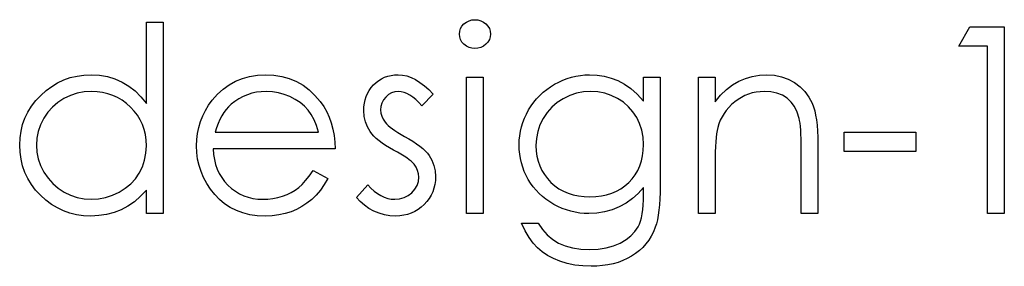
# Model space of a CAD drawing. Header units: inches. Extents: x 370 to 474, y 80 to 168.
# Tile 102 of 170: x 432.271 to 432.999, y 85.035 to 85.217. Entities that reach past the tile are written whole.
import ezdxf

# ---------------------------------------------------------------- set-up
doc = ezdxf.new("R2010")
doc.units = ezdxf.units.IN
doc.header["$LTSCALE"] = 0.5
doc.header["$MEASUREMENT"] = 0

msp = doc.modelspace()

# ---------------------------------------------------------------- linework, layer by layer
at = {"color": 7, "linetype": 'Continuous'}
for p, q in [((432.60159, 85.21514), (432.60355, 85.21613)), ((432.60355, 85.21613), (432.60562, 85.21671)), ((432.60562, 85.21671), (432.60789, 85.2169)), ((432.60788, 85.2169), (432.61018, 85.21671)), ((432.61018, 85.21671), (432.6123, 85.21613)), ((432.6123, 85.21613), (432.61426, 85.21514)), ((432.36503, 85.15502), (432.36503, 85.21514)), ((432.36503, 85.21514), (432.36503, 85.21514)), ((432.36503, 85.21514), (432.3774, 85.21514)), ((432.3774, 85.21514), (432.3774, 85.07381)), ((432.59668, 85.20837), (432.59731, 85.21033)), ((432.59731, 85.21033), (432.59836, 85.21216)), ((432.59836, 85.21216), (432.59983, 85.21378)), ((432.59983, 85.21378), (432.60159, 85.21514)), ((432.61426, 85.21514), (432.61603, 85.21378)), ((432.61603, 85.21378), (432.61752, 85.21216)), ((432.61752, 85.21216), (432.61857, 85.21033)), ((432.61857, 85.21033), (432.6192, 85.20837)), ((432.96568, 85.19747), (432.97377, 85.2116)), ((432.97377, 85.2116), (432.99924, 85.2116)), ((432.99924, 85.2116), (432.99924, 85.2116)), ((432.99924, 85.2116), (432.99924, 85.07381)), ((432.59646, 85.20625), (432.59668, 85.20837)), ((432.59668, 85.20418), (432.59646, 85.20625)), ((432.59646, 85.20625), (432.59646, 85.20625)), ((432.59731, 85.20225), (432.59668, 85.20418)), ((432.59836, 85.20045), (432.59731, 85.20225)), ((432.61857, 85.20225), (432.61752, 85.20045)), ((432.6192, 85.20418), (432.61857, 85.20225)), ((432.6192, 85.20837), (432.61942, 85.20625)), ((432.61942, 85.20625), (432.6192, 85.20418)), ((432.61942, 85.20625), (432.61942, 85.20625)), ((432.59983, 85.19882), (432.59836, 85.20045)), ((432.60159, 85.19747), (432.59983, 85.19882)), ((432.60355, 85.19648), (432.60159, 85.19747)), ((432.60562, 85.1959), (432.60355, 85.19648)), ((432.60789, 85.1957), (432.60562, 85.1959)), ((432.61018, 85.1959), (432.60789, 85.1957)), ((432.60789, 85.1957), (432.60789, 85.1957)), ((432.6123, 85.19648), (432.61018, 85.1959)), ((432.61426, 85.19747), (432.6123, 85.19648)), ((432.61603, 85.19882), (432.61426, 85.19747)), ((432.61752, 85.20045), (432.61603, 85.19882)), ((432.98688, 85.19747), (432.96568, 85.19747)), ((432.96568, 85.19747), (432.96568, 85.19747)), ((432.98688, 85.07381), (432.98688, 85.19747)), ((432.98688, 85.19747), (432.98688, 85.19747)), ((432.29945, 85.17034), (432.30403, 85.17246)), ((432.30403, 85.17246), (432.3088, 85.17415)), ((432.3088, 85.17415), (432.31377, 85.17533)), ((432.31377, 85.17533), (432.31893, 85.17602)), ((432.31893, 85.17602), (432.32429, 85.17627)), ((432.32429, 85.17627), (432.32429, 85.17627)), ((432.32429, 85.17627), (432.33045, 85.17594)), ((432.33045, 85.17594), (432.3363, 85.17495)), ((432.3363, 85.17495), (432.34185, 85.17326)), ((432.34185, 85.17326), (432.34709, 85.17094)), ((432.43092, 85.17158), (432.436, 85.17362)), ((432.436, 85.17362), (432.44138, 85.17511)), ((432.44138, 85.17511), (432.44707, 85.17597)), ((432.44707, 85.17597), (432.45309, 85.17627)), ((432.45309, 85.17627), (432.45309, 85.17627)), ((432.45309, 85.17627), (432.45927, 85.17597)), ((432.45927, 85.17597), (432.46515, 85.17503)), ((432.46515, 85.17503), (432.4707, 85.17348)), ((432.4707, 85.17348), (432.47591, 85.17133)), ((432.53686, 85.17202), (432.53896, 85.17332)), ((432.53896, 85.17332), (432.54117, 85.17439)), ((432.54117, 85.17439), (432.54351, 85.17522)), ((432.54351, 85.17522), (432.54597, 85.1758)), ((432.54597, 85.1758), (432.54854, 85.17616)), ((432.54854, 85.17616), (432.55124, 85.17627)), ((432.55124, 85.17627), (432.55124, 85.17627)), ((432.55124, 85.17627), (432.55445, 85.17605)), ((432.55445, 85.17605), (432.55765, 85.17539)), ((432.55765, 85.17539), (432.56088, 85.17426)), ((432.56088, 85.17426), (432.56411, 85.17268)), ((432.56411, 85.17268), (432.56731, 85.17067)), ((432.60176, 85.1745), (432.61412, 85.1745)), ((432.60176, 85.07381), (432.60176, 85.1745)), ((432.61412, 85.1745), (432.61412, 85.1745)), ((432.61412, 85.1745), (432.61412, 85.07381)), ((432.66985, 85.17092), (432.67297, 85.17235)), ((432.67297, 85.17235), (432.67615, 85.17354)), ((432.67615, 85.17354), (432.67935, 85.17453)), ((432.67935, 85.17453), (432.68261, 85.17528)), ((432.68261, 85.17528), (432.68592, 85.17583)), ((432.68592, 85.17583), (432.68926, 85.17616)), ((432.68926, 85.17616), (432.69263, 85.17627)), ((432.69263, 85.17627), (432.69263, 85.17627)), ((432.69263, 85.17627), (432.69818, 85.17599)), ((432.69818, 85.17599), (432.70353, 85.17519)), ((432.70353, 85.17519), (432.70869, 85.17387)), ((432.70869, 85.17387), (432.71366, 85.17199)), ((432.73248, 85.1745), (432.74485, 85.1745)), ((432.73249, 85.15689), (432.73249, 85.1745)), ((432.74485, 85.1745), (432.74485, 85.1745)), ((432.74485, 85.1745), (432.74485, 85.09459)), ((432.77312, 85.1745), (432.78548, 85.1745)), ((432.77312, 85.07381), (432.77312, 85.1745)), ((432.78548, 85.1745), (432.78548, 85.1745)), ((432.78548, 85.1745), (432.78548, 85.15634)), ((432.80296, 85.17152), (432.80784, 85.17359)), ((432.80784, 85.17359), (432.81295, 85.17508)), ((432.81295, 85.17508), (432.81828, 85.17597)), ((432.81828, 85.17597), (432.8238, 85.17627)), ((432.8238, 85.17627), (432.8238, 85.17627)), ((432.8238, 85.17627), (432.82937, 85.17591)), ((432.82937, 85.17591), (432.83462, 85.17486)), ((432.83462, 85.17486), (432.83953, 85.17307)), ((432.83953, 85.17307), (432.84411, 85.17058)), ((432.29089, 85.16462), (432.29509, 85.16771)), ((432.29509, 85.16771), (432.29945, 85.17034)), ((432.34709, 85.17094), (432.35203, 85.16796)), ((432.35203, 85.16796), (432.3567, 85.16432)), ((432.41756, 85.16189), (432.4217, 85.16573)), ((432.4217, 85.16573), (432.42615, 85.16893)), ((432.42615, 85.16893), (432.43092, 85.17158)), ((432.47591, 85.17133), (432.48083, 85.16854)), ((432.48083, 85.16854), (432.48541, 85.16512)), ((432.48541, 85.16512), (432.48969, 85.16109)), ((432.52985, 85.16473), (432.53131, 85.1668)), ((432.53131, 85.1668), (432.533, 85.16874)), ((432.533, 85.16874), (432.53487, 85.1705)), ((432.53487, 85.1705), (432.53686, 85.17202)), ((432.56731, 85.17067), (432.57054, 85.16821)), ((432.57054, 85.16821), (432.5738, 85.16531)), ((432.5738, 85.16531), (432.57702, 85.16194)), ((432.65832, 85.16335), (432.66097, 85.16548)), ((432.66097, 85.16548), (432.66378, 85.16747)), ((432.66378, 85.16747), (432.66676, 85.16929)), ((432.66676, 85.16929), (432.66985, 85.17092)), ((432.71366, 85.17199), (432.71849, 85.16945)), ((432.71849, 85.16945), (432.72327, 85.16609)), ((432.72327, 85.16609), (432.7279, 85.16189)), ((432.78954, 85.1612), (432.79379, 85.16537)), ((432.79379, 85.16537), (432.79826, 85.16879)), ((432.79826, 85.16879), (432.80296, 85.17152)), ((432.84411, 85.17058), (432.84825, 85.16749)), ((432.84825, 85.16749), (432.85184, 85.1639)), ((432.28327, 85.15717), (432.28692, 85.16106)), ((432.28692, 85.16106), (432.29089, 85.16462)), ((432.30411, 85.15872), (432.2997, 85.15587)), ((432.30889, 85.16098), (432.30411, 85.15872)), ((432.31386, 85.16261), (432.30889, 85.16098)), ((432.31905, 85.16357), (432.31386, 85.16261)), ((432.32445, 85.1639), (432.31905, 85.16357)), ((432.32865, 85.16374), (432.32446, 85.1639)), ((432.33268, 85.16319), (432.32865, 85.16374)), ((432.33655, 85.1623), (432.33268, 85.16319)), ((432.34024, 85.16103), (432.33655, 85.1623)), ((432.34375, 85.15943), (432.34024, 85.16103)), ((432.34712, 85.15747), (432.34375, 85.15943)), ((432.3567, 85.16432), (432.361, 85.15999)), ((432.361, 85.15999), (432.36503, 85.15502)), ((432.41102, 85.15375), (432.41372, 85.1575)), ((432.41372, 85.1575), (432.41756, 85.16189)), ((432.41372, 85.1575), (432.41372, 85.1575)), ((432.43346, 85.1586), (432.43056, 85.15667)), ((432.4365, 85.16021), (432.43346, 85.1586)), ((432.4397, 85.16156), (432.4365, 85.16021)), ((432.44298, 85.16258), (432.4397, 85.16156)), ((432.44643, 85.16333), (432.44298, 85.16258)), ((432.45002, 85.16377), (432.44643, 85.16333)), ((432.45372, 85.1639), (432.45002, 85.16377)), ((432.45825, 85.16368), (432.45372, 85.1639)), ((432.45372, 85.1639), (432.45372, 85.1639)), ((432.46266, 85.16297), (432.45825, 85.16368)), ((432.467, 85.16181), (432.46266, 85.16297)), ((432.47119, 85.16015), (432.467, 85.16181)), ((432.47514, 85.15814), (432.47119, 85.16015)), ((432.47867, 85.15582), (432.47514, 85.15814)), ((432.48969, 85.16109), (432.49364, 85.15645)), ((432.52623, 85.15529), (432.52681, 85.15783)), ((432.52681, 85.15783), (432.52759, 85.16026)), ((432.52759, 85.16026), (432.52861, 85.16255)), ((432.52861, 85.16255), (432.52985, 85.16473)), ((432.54031, 85.15769), (432.53913, 85.15543)), ((432.542, 85.15982), (432.54031, 85.15769)), ((432.54401, 85.16161), (432.542, 85.15982)), ((432.54625, 85.16288), (432.54401, 85.16161)), ((432.54865, 85.16366), (432.54625, 85.16288)), ((432.55124, 85.1639), (432.54865, 85.16366)), ((432.55337, 85.16374), (432.55124, 85.1639)), ((432.55124, 85.1639), (432.55124, 85.1639)), ((432.55552, 85.16324), (432.55337, 85.16374)), ((432.55768, 85.16241), (432.55552, 85.16324)), ((432.55986, 85.16125), (432.55768, 85.16241)), ((432.56201, 85.15976), (432.55986, 85.16125)), ((432.56422, 85.15794), (432.56201, 85.15976)), ((432.56643, 85.15579), (432.56422, 85.15794)), ((432.57702, 85.16194), (432.56863, 85.15331)), ((432.65136, 85.15601), (432.65351, 85.1586)), ((432.65351, 85.1586), (432.65583, 85.16106)), ((432.65583, 85.16106), (432.65832, 85.16335)), ((432.67317, 85.15863), (432.6687, 85.15576)), ((432.678, 85.16095), (432.67317, 85.15863)), ((432.68299, 85.16258), (432.678, 85.16095)), ((432.68821, 85.16357), (432.68299, 85.16258)), ((432.69362, 85.1639), (432.68821, 85.16357)), ((432.69881, 85.16357), (432.69362, 85.1639)), ((432.70383, 85.16263), (432.69881, 85.16357)), ((432.70866, 85.16101), (432.70383, 85.16263)), ((432.71333, 85.15877), (432.70866, 85.16101)), ((432.71766, 85.15598), (432.71333, 85.15877)), ((432.7279, 85.16189), (432.73249, 85.15689)), ((432.78548, 85.15634), (432.78954, 85.1612)), ((432.80241, 85.15803), (432.79998, 85.15623)), ((432.80492, 85.1596), (432.80241, 85.15803)), ((432.80751, 85.1609), (432.80492, 85.1596)), ((432.81019, 85.162), (432.80751, 85.1609)), ((432.81292, 85.16283), (432.81019, 85.162)), ((432.81577, 85.16344), (432.81292, 85.16283)), ((432.81866, 85.16379), (432.81577, 85.16344)), ((432.82164, 85.1639), (432.81866, 85.16379)), ((432.82667, 85.1636), (432.82164, 85.1639)), ((432.82164, 85.1639), (432.82164, 85.1639)), ((432.8312, 85.16266), (432.82667, 85.1636)), ((432.83523, 85.16112), (432.8312, 85.16266)), ((432.83876, 85.15894), (432.83523, 85.16112)), ((432.84177, 85.15615), (432.83876, 85.15894)), ((432.85184, 85.1639), (432.85482, 85.15982)), ((432.85482, 85.15982), (432.85723, 85.15524)), ((432.27747, 85.14878), (432.28012, 85.15306)), ((432.28012, 85.15306), (432.28327, 85.15717)), ((432.29575, 85.15248), (432.29227, 85.14858)), ((432.2997, 85.15587), (432.29575, 85.15248)), ((432.35029, 85.15513), (432.34712, 85.15747)), ((432.3533, 85.15245), (432.35029, 85.15513)), ((432.35606, 85.1495), (432.3533, 85.15245)), ((432.36503, 85.15502), (432.36503, 85.15502)), ((432.40865, 85.14985), (432.41102, 85.15375)), ((432.42405, 85.1506), (432.42236, 85.14836)), ((432.42584, 85.15264), (432.42405, 85.1506)), ((432.42777, 85.15446), (432.42584, 85.15264)), ((432.43056, 85.15667), (432.42777, 85.15446)), ((432.42777, 85.15446), (432.42777, 85.15446)), ((432.48182, 85.15319), (432.47867, 85.15582)), ((432.48453, 85.15027), (432.48182, 85.15319)), ((432.4869, 85.14696), (432.48453, 85.15027)), ((432.49364, 85.15645), (432.49364, 85.15645)), ((432.49364, 85.15645), (432.49618, 85.15284)), ((432.49618, 85.15284), (432.49836, 85.14903)), ((432.52579, 85.14985), (432.5259, 85.15264)), ((432.5259, 85.15264), (432.52623, 85.15529)), ((432.53841, 85.15297), (432.53816, 85.15035)), ((432.53816, 85.15035), (432.53816, 85.15035)), ((432.53816, 85.15035), (432.53838, 85.14798)), ((432.53913, 85.15543), (432.53841, 85.15297)), ((432.56863, 85.15331), (432.56643, 85.15579)), ((432.56863, 85.15331), (432.56863, 85.15331)), ((432.64592, 85.14729), (432.64755, 85.15032)), ((432.64755, 85.15032), (432.64937, 85.15325)), ((432.64937, 85.15325), (432.65136, 85.15601)), ((432.66475, 85.15237), (432.6613, 85.14847)), ((432.6687, 85.15576), (432.66475, 85.15237)), ((432.72144, 85.15273), (432.71766, 85.15598)), ((432.72473, 85.149), (432.72144, 85.15273)), ((432.73249, 85.15689), (432.73249, 85.15689)), ((432.78548, 85.15634), (432.78548, 85.15634)), ((432.79561, 85.15217), (432.79374, 85.14997)), ((432.79769, 85.15424), (432.79561, 85.15217)), ((432.79998, 85.15623), (432.79769, 85.15424)), ((432.84425, 85.15275), (432.84177, 85.15615)), ((432.84621, 85.14872), (432.84425, 85.15275)), ((432.85723, 85.15524), (432.85822, 85.15267)), ((432.85822, 85.15267), (432.85907, 85.14974)), ((432.27358, 85.13961), (432.27529, 85.14431)), ((432.27529, 85.14431), (432.27747, 85.14878)), ((432.28926, 85.14414), (432.28686, 85.13939)), ((432.29227, 85.14858), (432.28926, 85.14414)), ((432.35843, 85.14638), (432.35606, 85.1495)), ((432.36045, 85.14306), (432.35843, 85.14638)), ((432.36211, 85.13959), (432.36045, 85.14306)), ((432.40503, 85.14171), (432.40666, 85.14585)), ((432.40666, 85.14585), (432.40865, 85.14985)), ((432.41938, 85.1432), (432.41806, 85.1403)), ((432.42082, 85.14591), (432.41938, 85.1432)), ((432.42236, 85.14836), (432.42082, 85.14591)), ((432.48897, 85.14312), (432.4869, 85.14696)), ((432.49076, 85.13876), (432.48897, 85.14312)), ((432.49836, 85.14903), (432.50023, 85.14497)), ((432.50023, 85.14497), (432.50175, 85.14072)), ((432.52607, 85.1456), (432.52579, 85.14985)), ((432.52579, 85.14985), (432.52579, 85.14985)), ((432.52695, 85.14163), (432.52607, 85.1456)), ((432.53838, 85.14798), (432.53902, 85.14569)), ((432.53902, 85.14569), (432.54009, 85.14342)), ((432.54009, 85.14342), (432.54158, 85.14121)), ((432.64333, 85.14108), (432.64451, 85.14422)), ((432.64451, 85.14422), (432.64592, 85.14729)), ((432.65834, 85.14409), (432.656, 85.13934)), ((432.6613, 85.14847), (432.65834, 85.14409)), ((432.72749, 85.1448), (432.72473, 85.149)), ((432.72967, 85.14025), (432.72749, 85.1448)), ((432.79059, 85.14522), (432.78932, 85.14268)), ((432.79205, 85.14765), (432.79059, 85.14522)), ((432.79374, 85.14997), (432.79205, 85.14765)), ((432.84762, 85.14409), (432.84621, 85.14872)), ((432.84795, 85.14248), (432.84762, 85.14409)), ((432.84762, 85.14409), (432.84762, 85.14409)), ((432.85907, 85.14974), (432.85979, 85.14651)), ((432.85979, 85.14651), (432.8604, 85.14293)), ((432.8604, 85.14293), (432.86084, 85.13901)), ((432.27237, 85.13476), (432.27358, 85.13961)), ((432.28686, 85.13939), (432.28515, 85.13448)), ((432.36338, 85.13594), (432.36211, 85.13959)), ((432.36429, 85.13211), (432.36338, 85.13594)), ((432.40285, 85.13304), (432.40376, 85.13743)), ((432.40376, 85.13743), (432.40503, 85.14171)), ((432.41687, 85.13721), (432.41579, 85.13387)), ((432.41806, 85.1403), (432.41687, 85.13721)), ((432.49223, 85.13387), (432.49076, 85.13876)), ((432.50175, 85.14072), (432.50297, 85.13625)), ((432.50297, 85.13625), (432.50385, 85.13155)), ((432.52839, 85.13785), (432.52695, 85.14163)), ((432.5304, 85.13434), (432.52839, 85.13785)), ((432.54158, 85.14121), (432.54158, 85.14121)), ((432.54158, 85.14121), (432.54255, 85.14008)), ((432.54255, 85.14008), (432.54376, 85.13892)), ((432.54376, 85.13892), (432.5452, 85.13768)), ((432.5452, 85.13768), (432.54688, 85.13641)), ((432.54688, 85.13641), (432.54881, 85.13509)), ((432.64159, 85.13462), (432.64236, 85.13787)), ((432.64236, 85.13787), (432.64333, 85.14108)), ((432.656, 85.13934), (432.65434, 85.13442)), ((432.73124, 85.13536), (432.72967, 85.14025)), ((432.78739, 85.13724), (432.78695, 85.1352)), ((432.78824, 85.14), (432.78739, 85.13724)), ((432.78739, 85.13724), (432.78739, 85.13724)), ((432.78932, 85.14268), (432.78824, 85.14)), ((432.84825, 85.1405), (432.84795, 85.14248)), ((432.8485, 85.13818), (432.84825, 85.1405)), ((432.84872, 85.1355), (432.8485, 85.13818)), ((432.86084, 85.13901), (432.86117, 85.13476)), ((432.2714, 85.12443), (432.27165, 85.12968)), ((432.27165, 85.12968), (432.27237, 85.13476)), ((432.2841, 85.12946), (432.28377, 85.12429)), ((432.28515, 85.13448), (432.2841, 85.12946)), ((432.36484, 85.1281), (432.36429, 85.13211)), ((432.40213, 85.12388), (432.40232, 85.12852)), ((432.40232, 85.12852), (432.40285, 85.13304)), ((432.41579, 85.13387), (432.41579, 85.13387)), ((432.41579, 85.13387), (432.49223, 85.13387)), ((432.50385, 85.13155), (432.50437, 85.12664)), ((432.53167, 85.13266), (432.5304, 85.13434)), ((432.5304, 85.13434), (432.5304, 85.13434)), ((432.53322, 85.13095), (432.53167, 85.13266)), ((432.53499, 85.12924), (432.53322, 85.13095)), ((432.53703, 85.12752), (432.53499, 85.12924)), ((432.54881, 85.13509), (432.55097, 85.13373)), ((432.55097, 85.13373), (432.55334, 85.1323)), ((432.55334, 85.1323), (432.55596, 85.13084)), ((432.55596, 85.13084), (432.55596, 85.13084)), ((432.55596, 85.13084), (432.55917, 85.12901)), ((432.55917, 85.12901), (432.56209, 85.12722)), ((432.64073, 85.12791), (432.64106, 85.13131)), ((432.64106, 85.13131), (432.64159, 85.13462)), ((432.65332, 85.12929), (432.65299, 85.12399)), ((432.65434, 85.13442), (432.65332, 85.12929)), ((432.73218, 85.1302), (432.73124, 85.13536)), ((432.73249, 85.12471), (432.73218, 85.1302)), ((432.78623, 85.12998), (432.78595, 85.12678)), ((432.78656, 85.13277), (432.78623, 85.12998)), ((432.78695, 85.1352), (432.78656, 85.13277)), ((432.84889, 85.13244), (432.84872, 85.1355)), ((432.849, 85.12904), (432.84889, 85.13244)), ((432.84905, 85.12529), (432.849, 85.12904)), ((432.86117, 85.13476), (432.86139, 85.13015)), ((432.86139, 85.13015), (432.86145, 85.12523)), ((432.88088, 85.13387), (432.93388, 85.13387)), ((432.88088, 85.11974), (432.88088, 85.13387)), ((432.93388, 85.13387), (432.93388, 85.13387)), ((432.93388, 85.13387), (432.93388, 85.11974)), ((432.27165, 85.11908), (432.2714, 85.12443)), ((432.2714, 85.12443), (432.2714, 85.12443)), ((432.28377, 85.12429), (432.28377, 85.12429)), ((432.28377, 85.12429), (432.28413, 85.11916)), ((432.3647, 85.11847), (432.36503, 85.12394)), ((432.36503, 85.12394), (432.36484, 85.1281)), ((432.36503, 85.12394), (432.36503, 85.12394)), ((432.40235, 85.11894), (432.40213, 85.12388)), ((432.40213, 85.12388), (432.40213, 85.12388)), ((432.50459, 85.12151), (432.4145, 85.12151)), ((432.4145, 85.12151), (432.4145, 85.12151)), ((432.4145, 85.12151), (432.41475, 85.11753)), ((432.50437, 85.12664), (432.50459, 85.12151)), ((432.50459, 85.12151), (432.50459, 85.12151)), ((432.53935, 85.12581), (432.53703, 85.12752)), ((432.54189, 85.12407), (432.53935, 85.12581)), ((432.5447, 85.12233), (432.54189, 85.12407)), ((432.54777, 85.1206), (432.5447, 85.12233)), ((432.56209, 85.12722), (432.56477, 85.12543)), ((432.56477, 85.12543), (432.56717, 85.12366)), ((432.56717, 85.12366), (432.5693, 85.12189)), ((432.5693, 85.12189), (432.57117, 85.12015)), ((432.64062, 85.12449), (432.64073, 85.12791)), ((432.64073, 85.12106), (432.64062, 85.12449)), ((432.64062, 85.12449), (432.64062, 85.12449)), ((432.65299, 85.12399), (432.65299, 85.12399)), ((432.65299, 85.12399), (432.65315, 85.11999)), ((432.73232, 85.12048), (432.73249, 85.12471)), ((432.73249, 85.12471), (432.73249, 85.12471)), ((432.78576, 85.12322), (432.78559, 85.11927)), ((432.78595, 85.12678), (432.78576, 85.12322)), ((432.84908, 85.12117), (432.84905, 85.12529)), ((432.84908, 85.07381), (432.84908, 85.12117)), ((432.84908, 85.12117), (432.84908, 85.12117)), ((432.86145, 85.12523), (432.86145, 85.12523)), ((432.86145, 85.12523), (432.86145, 85.07381)), ((432.27237, 85.11392), (432.27165, 85.11908)), ((432.27356, 85.10897), (432.27237, 85.11392)), ((432.28413, 85.11916), (432.28515, 85.11414)), ((432.28515, 85.11414), (432.28689, 85.10922)), ((432.36373, 85.11331), (432.3647, 85.11847)), ((432.40296, 85.11411), (432.40235, 85.11894)), ((432.40401, 85.10944), (432.40296, 85.11411)), ((432.41475, 85.11753), (432.4153, 85.11372)), ((432.55061, 85.11905), (432.54777, 85.1206)), ((432.54777, 85.1206), (432.54777, 85.1206)), ((432.55318, 85.11759), (432.55061, 85.11905)), ((432.55549, 85.11621), (432.55318, 85.11759)), ((432.55754, 85.11488), (432.55549, 85.11621)), ((432.5593, 85.11361), (432.55754, 85.11488)), ((432.57117, 85.12015), (432.57277, 85.11841)), ((432.57277, 85.11841), (432.5741, 85.1167)), ((432.5741, 85.1167), (432.5741, 85.1167)), ((432.5741, 85.1167), (432.57614, 85.11314)), ((432.64104, 85.1177), (432.64073, 85.12106)), ((432.64156, 85.11441), (432.64104, 85.1177)), ((432.64228, 85.11121), (432.64156, 85.11441)), ((432.65315, 85.11999), (432.65368, 85.11615)), ((432.65368, 85.11615), (432.65456, 85.11248)), ((432.73097, 85.11267), (432.7318, 85.11648)), ((432.7318, 85.11648), (432.73232, 85.12048)), ((432.78551, 85.11494), (432.78548, 85.11022)), ((432.78559, 85.11927), (432.78551, 85.11494)), ((432.93388, 85.11974), (432.88088, 85.11974)), ((432.88088, 85.11974), (432.88088, 85.11974)), ((432.93388, 85.11974), (432.93388, 85.11974)), ((432.27524, 85.10423), (432.27356, 85.10897)), ((432.28689, 85.10922), (432.28932, 85.10442)), ((432.35979, 85.10378), (432.36208, 85.10839)), ((432.36208, 85.10839), (432.36373, 85.11331)), ((432.4055, 85.10489), (432.40401, 85.10944)), ((432.4153, 85.11372), (432.41618, 85.11011)), ((432.41618, 85.11011), (432.4174, 85.10668)), ((432.4174, 85.10668), (432.41889, 85.10345)), ((432.56082, 85.1124), (432.5593, 85.11361)), ((432.56206, 85.11127), (432.56082, 85.1124)), ((432.56303, 85.11022), (432.56206, 85.11127)), ((432.56452, 85.10804), (432.56303, 85.11022)), ((432.56303, 85.11022), (432.56303, 85.11022)), ((432.56557, 85.10572), (432.56452, 85.10804)), ((432.57614, 85.11314), (432.57763, 85.10936)), ((432.57763, 85.10936), (432.57849, 85.10536)), ((432.64322, 85.10806), (432.64228, 85.11121)), ((432.64438, 85.105), (432.64322, 85.10806)), ((432.65456, 85.11248), (432.65578, 85.10903)), ((432.65578, 85.10903), (432.65732, 85.10572)), ((432.72824, 85.10572), (432.72978, 85.10908)), ((432.72978, 85.10908), (432.73097, 85.11267)), ((432.78548, 85.11022), (432.78548, 85.11022)), ((432.78548, 85.11022), (432.78548, 85.07381)), ((432.27742, 85.09967), (432.27524, 85.10423)), ((432.28004, 85.09534), (432.27742, 85.09967)), ((432.28932, 85.10442), (432.29235, 85.09995)), ((432.29235, 85.09995), (432.29583, 85.096)), ((432.35347, 85.09578), (432.35689, 85.09956)), ((432.35689, 85.09956), (432.35979, 85.10378)), ((432.40738, 85.10044), (432.4055, 85.10489)), ((432.40967, 85.09614), (432.40738, 85.10044)), ((432.41889, 85.10345), (432.42071, 85.10039)), ((432.42071, 85.10039), (432.42286, 85.09752)), ((432.48276, 85.09813), (432.48549, 85.10155)), ((432.48549, 85.10155), (432.48831, 85.10561)), ((432.48831, 85.10561), (432.49929, 85.09984)), ((432.49929, 85.09984), (432.49659, 85.09523)), ((432.49929, 85.09984), (432.49929, 85.09984)), ((432.5662, 85.10323), (432.56557, 85.10572)), ((432.56609, 85.09744), (432.56643, 85.10061)), ((432.56643, 85.10061), (432.5662, 85.10323)), ((432.56643, 85.10061), (432.56643, 85.10061)), ((432.57849, 85.10536), (432.57879, 85.10114)), ((432.57879, 85.10114), (432.57865, 85.09815)), ((432.57879, 85.10114), (432.57879, 85.10114)), ((432.64573, 85.10199), (432.64438, 85.105)), ((432.64728, 85.09906), (432.64573, 85.10199)), ((432.65732, 85.10572), (432.65923, 85.1026)), ((432.65923, 85.1026), (432.66149, 85.09964)), ((432.66149, 85.09964), (432.66409, 85.09688)), ((432.72161, 85.0968), (432.72415, 85.09956)), ((432.72415, 85.09956), (432.72636, 85.10254)), ((432.72636, 85.10254), (432.72824, 85.10572)), ((432.28316, 85.09123), (432.28004, 85.09534)), ((432.29583, 85.096), (432.29981, 85.09258)), ((432.29981, 85.09258), (432.30425, 85.08968)), ((432.34488, 85.08962), (432.34944, 85.09247)), ((432.34944, 85.09247), (432.35347, 85.09578)), ((432.4124, 85.09197), (432.40967, 85.09614)), ((432.42286, 85.09752), (432.42532, 85.09481)), ((432.42532, 85.09481), (432.42802, 85.09238)), ((432.42802, 85.09238), (432.43087, 85.09026)), ((432.47503, 85.09117), (432.47763, 85.09302)), ((432.47763, 85.09302), (432.48014, 85.09526)), ((432.48014, 85.09526), (432.48276, 85.09813)), ((432.49659, 85.09523), (432.49369, 85.09109)), ((432.52049, 85.08568), (432.52869, 85.09501)), ((432.52869, 85.09501), (432.52869, 85.09501)), ((432.52869, 85.09501), (432.53107, 85.09252)), ((432.53107, 85.09252), (432.53347, 85.09037)), ((432.5635, 85.09175), (432.56513, 85.09451)), ((432.56513, 85.09451), (432.56609, 85.09744)), ((432.5776, 85.09252), (432.57669, 85.0899)), ((432.57827, 85.09528), (432.5776, 85.09252)), ((432.57865, 85.09815), (432.57827, 85.09528)), ((432.64904, 85.09625), (432.64728, 85.09906)), ((432.65097, 85.09357), (432.64904, 85.09625)), ((432.65307, 85.09106), (432.65097, 85.09357)), ((432.66409, 85.09688), (432.66696, 85.09437)), ((432.66696, 85.09437), (432.67005, 85.09219)), ((432.67005, 85.09219), (432.67336, 85.09037)), ((432.71247, 85.09031), (432.71573, 85.09216)), ((432.71573, 85.09216), (432.7188, 85.09432)), ((432.7188, 85.09432), (432.72161, 85.0968)), ((432.73249, 85.0931), (432.72862, 85.08871)), ((432.73249, 85.08789), (432.73249, 85.0931)), ((432.73249, 85.0931), (432.73249, 85.0931)), ((432.74485, 85.09459), (432.7448, 85.08949)), ((432.74485, 85.09459), (432.74485, 85.09459)), ((432.28678, 85.08731), (432.28316, 85.09123)), ((432.29072, 85.08372), (432.28678, 85.08731)), ((432.30425, 85.08968), (432.30903, 85.08736)), ((432.30903, 85.08736), (432.31397, 85.08573)), ((432.31397, 85.08573), (432.31907, 85.08474)), ((432.31907, 85.08474), (432.32435, 85.08441)), ((432.32435, 85.08441), (432.3297, 85.08474)), ((432.3297, 85.08474), (432.33492, 85.0857)), ((432.33492, 85.0857), (432.33997, 85.08733)), ((432.33997, 85.08733), (432.34488, 85.08962)), ((432.36075, 85.08659), (432.35625, 85.08261)), ((432.36503, 85.09123), (432.36075, 85.08659)), ((432.36503, 85.07381), (432.36503, 85.09123)), ((432.36503, 85.09123), (432.36503, 85.09123)), ((432.41555, 85.08794), (432.4124, 85.09197)), ((432.41905, 85.08421), (432.41555, 85.08794)), ((432.43087, 85.09026), (432.43387, 85.08847)), ((432.43387, 85.08847), (432.43705, 85.087)), ((432.43705, 85.087), (432.44036, 85.08587)), ((432.44036, 85.08587), (432.44384, 85.08507)), ((432.44384, 85.08507), (432.44746, 85.08457)), ((432.45494, 85.08455), (432.45855, 85.08499)), ((432.45855, 85.08499), (432.46214, 85.08573)), ((432.46214, 85.08573), (432.46567, 85.08675)), ((432.46567, 85.08675), (432.46907, 85.08802)), ((432.46907, 85.08802), (432.47219, 85.08951)), ((432.47219, 85.08951), (432.47503, 85.09117)), ((432.4906, 85.08739), (432.48729, 85.08419)), ((432.49369, 85.09109), (432.4906, 85.08739)), ((432.52317, 85.08267), (432.52049, 85.08568)), ((432.52049, 85.08568), (432.52049, 85.08568)), ((432.53347, 85.09037), (432.53592, 85.08855)), ((432.53592, 85.08855), (432.53838, 85.08706)), ((432.53838, 85.08706), (432.54089, 85.0859)), ((432.54089, 85.0859), (432.54346, 85.08507)), ((432.54346, 85.08507), (432.54603, 85.08457)), ((432.54865, 85.08441), (432.55221, 85.08471)), ((432.55221, 85.08471), (432.55549, 85.08562)), ((432.55549, 85.08562), (432.5585, 85.08711)), ((432.5585, 85.08711), (432.56124, 85.08924)), ((432.56124, 85.08924), (432.5635, 85.09175)), ((432.57404, 85.08496), (432.57233, 85.08267)), ((432.57548, 85.08736), (432.57404, 85.08496)), ((432.57669, 85.0899), (432.57548, 85.08736)), ((432.65534, 85.08869), (432.65307, 85.09106)), ((432.65779, 85.08645), (432.65534, 85.08869)), ((432.66041, 85.08438), (432.65779, 85.08645)), ((432.67336, 85.09037), (432.67684, 85.08885)), ((432.67684, 85.08885), (432.68054, 85.08769)), ((432.68054, 85.08769), (432.68446, 85.08684)), ((432.68446, 85.08684), (432.68857, 85.08634)), ((432.68857, 85.08634), (432.69288, 85.08617)), ((432.69288, 85.08617), (432.69724, 85.08634)), ((432.69288, 85.08617), (432.69288, 85.08617)), ((432.69724, 85.08634), (432.70138, 85.08684)), ((432.70138, 85.08684), (432.7053, 85.08766)), ((432.7053, 85.08766), (432.709, 85.08882)), ((432.709, 85.08882), (432.71247, 85.09031)), ((432.72437, 85.08485), (432.71971, 85.08154)), ((432.72862, 85.08871), (432.72437, 85.08485)), ((432.73243, 85.08388), (432.73249, 85.08789)), ((432.73249, 85.08789), (432.73249, 85.08789)), ((432.74463, 85.08474), (432.74433, 85.08035)), ((432.7448, 85.08949), (432.74463, 85.08474)), ((432.29486, 85.08063), (432.29072, 85.08372)), ((432.29923, 85.078), (432.29486, 85.08063)), ((432.30375, 85.07585), (432.29923, 85.078)), ((432.32435, 85.08441), (432.32435, 85.08441)), ((432.35145, 85.0793), (432.34643, 85.07665)), ((432.35625, 85.08261), (432.35145, 85.0793)), ((432.42292, 85.08098), (432.41905, 85.08421)), ((432.42708, 85.07825), (432.42292, 85.08098)), ((432.43156, 85.07602), (432.42708, 85.07825)), ((432.44746, 85.08457), (432.45124, 85.08441)), ((432.45124, 85.08441), (432.45494, 85.08455)), ((432.45124, 85.08441), (432.45124, 85.08441)), ((432.48008, 85.07897), (432.47614, 85.07687)), ((432.48378, 85.0814), (432.48008, 85.07897)), ((432.48729, 85.08419), (432.48378, 85.0814)), ((432.52618, 85.07999), (432.52317, 85.08267)), ((432.52952, 85.07764), (432.52618, 85.07999)), ((432.53319, 85.07566), (432.52952, 85.07764)), ((432.54603, 85.08457), (432.54865, 85.08441)), ((432.54865, 85.08441), (432.54865, 85.08441)), ((432.56816, 85.0785), (432.56587, 85.07679)), ((432.57034, 85.08049), (432.56816, 85.0785)), ((432.57233, 85.08267), (432.57034, 85.08049)), ((432.6632, 85.08245), (432.66041, 85.08438)), ((432.66616, 85.08065), (432.6632, 85.08245)), ((432.66922, 85.07905), (432.66616, 85.08065)), ((432.67237, 85.07767), (432.66922, 85.07905)), ((432.67554, 85.07649), (432.67237, 85.07767)), ((432.71463, 85.07878), (432.70927, 85.0766)), ((432.71971, 85.08154), (432.71463, 85.07878)), ((432.73193, 85.07673), (432.73224, 85.08016)), ((432.73224, 85.08016), (432.73243, 85.08388)), ((432.74433, 85.08035), (432.74394, 85.07632)), ((432.3085, 85.07419), (432.30375, 85.07585)), ((432.31344, 85.07301), (432.3085, 85.07419)), ((432.31858, 85.07229), (432.31344, 85.07301)), ((432.3239, 85.07204), (432.31858, 85.07229)), ((432.32989, 85.07232), (432.3239, 85.07204)), ((432.3239, 85.07204), (432.3239, 85.07204)), ((432.33566, 85.0732), (432.32989, 85.07232)), ((432.34116, 85.07464), (432.33566, 85.0732)), ((432.34643, 85.07665), (432.34116, 85.07464)), ((432.3774, 85.07381), (432.36503, 85.07381)), ((432.36503, 85.07381), (432.36503, 85.07381)), ((432.3774, 85.07381), (432.3774, 85.07381)), ((432.43639, 85.07428), (432.43156, 85.07602)), ((432.44152, 85.07303), (432.43639, 85.07428)), ((432.44699, 85.07229), (432.44152, 85.07303)), ((432.45278, 85.07204), (432.44699, 85.07229)), ((432.458, 85.07223), (432.45278, 85.07204)), ((432.45278, 85.07204), (432.45278, 85.07204)), ((432.46294, 85.07281), (432.458, 85.07223)), ((432.46761, 85.07378), (432.46294, 85.07281)), ((432.47199, 85.07513), (432.46761, 85.07378)), ((432.47614, 85.07687), (432.47199, 85.07513)), ((432.53708, 85.07408), (432.53319, 85.07566)), ((432.54106, 85.07295), (432.53708, 85.07408)), ((432.54512, 85.07226), (432.54106, 85.07295)), ((432.54928, 85.07204), (432.54512, 85.07226)), ((432.55238, 85.07218), (432.54928, 85.07204)), ((432.54928, 85.07204), (432.54928, 85.07204)), ((432.55533, 85.07257), (432.55238, 85.07218)), ((432.55817, 85.07323), (432.55533, 85.07257)), ((432.56088, 85.07417), (432.55817, 85.07323)), ((432.56344, 85.07535), (432.56088, 85.07417)), ((432.56587, 85.07679), (432.56344, 85.07535)), ((432.61412, 85.07381), (432.60176, 85.07381)), ((432.60176, 85.07381), (432.60176, 85.07381)), ((432.61412, 85.07381), (432.61412, 85.07381)), ((432.67877, 85.07552), (432.67554, 85.07649)), ((432.68206, 85.07477), (432.67877, 85.07552)), ((432.6854, 85.07425), (432.68206, 85.07477)), ((432.68879, 85.07392), (432.6854, 85.07425)), ((432.69224, 85.07381), (432.68879, 85.07392)), ((432.69809, 85.07411), (432.69224, 85.07381)), ((432.69224, 85.07381), (432.69224, 85.07381)), ((432.70375, 85.07505), (432.69809, 85.07411)), ((432.70927, 85.0766), (432.70375, 85.07505)), ((432.73028, 85.06823), (432.73094, 85.07077)), ((432.73094, 85.07077), (432.73149, 85.07361)), ((432.73149, 85.07361), (432.73193, 85.07673)), ((432.74342, 85.07262), (432.74278, 85.06931)), ((432.74394, 85.07632), (432.74342, 85.07262)), ((432.78548, 85.07381), (432.77312, 85.07381)), ((432.77312, 85.07381), (432.77312, 85.07381)), ((432.78548, 85.07381), (432.78548, 85.07381)), ((432.86145, 85.07381), (432.84908, 85.07381)), ((432.84908, 85.07381), (432.84908, 85.07381)), ((432.86145, 85.07381), (432.86145, 85.07381)), ((432.99924, 85.07381), (432.98688, 85.07381)), ((432.98688, 85.07381), (432.98688, 85.07381)), ((432.99924, 85.07381), (432.99924, 85.07381)), ((432.64515, 85.06111), (432.64239, 85.06674)), ((432.64239, 85.06674), (432.64239, 85.06674)), ((432.64239, 85.06674), (432.65476, 85.06674)), ((432.65476, 85.06674), (432.65476, 85.06674)), ((432.65476, 85.06674), (432.65787, 85.0621)), ((432.72622, 85.06059), (432.72854, 85.06404)), ((432.72854, 85.06404), (432.72948, 85.066)), ((432.72948, 85.066), (432.73028, 85.06823)), ((432.74118, 85.06371), (432.7398, 85.06034)), ((432.74204, 85.06633), (432.74118, 85.06371)), ((432.74118, 85.06371), (432.74118, 85.06371)), ((432.74278, 85.06931), (432.74204, 85.06633)), ((432.64805, 85.0562), (432.64515, 85.06111)), ((432.65106, 85.05203), (432.64805, 85.0562)), ((432.65787, 85.0621), (432.66144, 85.05813)), ((432.66144, 85.05813), (432.66541, 85.05476)), ((432.71962, 85.0546), (432.72327, 85.05744)), ((432.72327, 85.05744), (432.72622, 85.06059)), ((432.7382, 85.05719), (432.73638, 85.05424)), ((432.7398, 85.06034), (432.7382, 85.05719)), ((432.6542, 85.04855), (432.65106, 85.05203)), ((432.65765, 85.0456), (432.6542, 85.04855)), ((432.66541, 85.05476), (432.6698, 85.05206)), ((432.6698, 85.05206), (432.67469, 85.04999)), ((432.67469, 85.04999), (432.68012, 85.0485)), ((432.68012, 85.0485), (432.68609, 85.04761)), ((432.69909, 85.04761), (432.70502, 85.0485)), ((432.70502, 85.0485), (432.71043, 85.04999)), ((432.71043, 85.04999), (432.71532, 85.05206)), ((432.71532, 85.05206), (432.71962, 85.0546)), ((432.73199, 85.04891), (432.72948, 85.04654)), ((432.73431, 85.05148), (432.73199, 85.04891)), ((432.73638, 85.05424), (432.73431, 85.05148)), ((432.66155, 85.04298), (432.65765, 85.0456)), ((432.66593, 85.04066), (432.66155, 85.04298)), ((432.68609, 85.04761), (432.69263, 85.04731)), ((432.69263, 85.04731), (432.69909, 85.04761)), ((432.69263, 85.04731), (432.69263, 85.04731)), ((432.72371, 85.0424), (432.72053, 85.04066)), ((432.72672, 85.04436), (432.72371, 85.0424)), ((432.72948, 85.04654), (432.72672, 85.04436)), ((432.67079, 85.03864), (432.66593, 85.04066)), ((432.67607, 85.03701), (432.67079, 85.03864)), ((432.68167, 85.03588), (432.67607, 85.03701)), ((432.68758, 85.03516), (432.68167, 85.03588)), ((432.69381, 85.03494), (432.68758, 85.03516)), ((432.69809, 85.03505), (432.69381, 85.03494)), ((432.69381, 85.03494), (432.69381, 85.03494)), ((432.70223, 85.03541), (432.69809, 85.03505)), ((432.70621, 85.03599), (432.70223, 85.03541)), ((432.71002, 85.03682), (432.70621, 85.03599)), ((432.71369, 85.03784), (432.71002, 85.03682)), ((432.71719, 85.03914), (432.71369, 85.03784)), ((432.72053, 85.04066), (432.71719, 85.03914))]:
    msp.add_line(p, q, dxfattribs=at)

doc.saveas('drawing.dxf')
